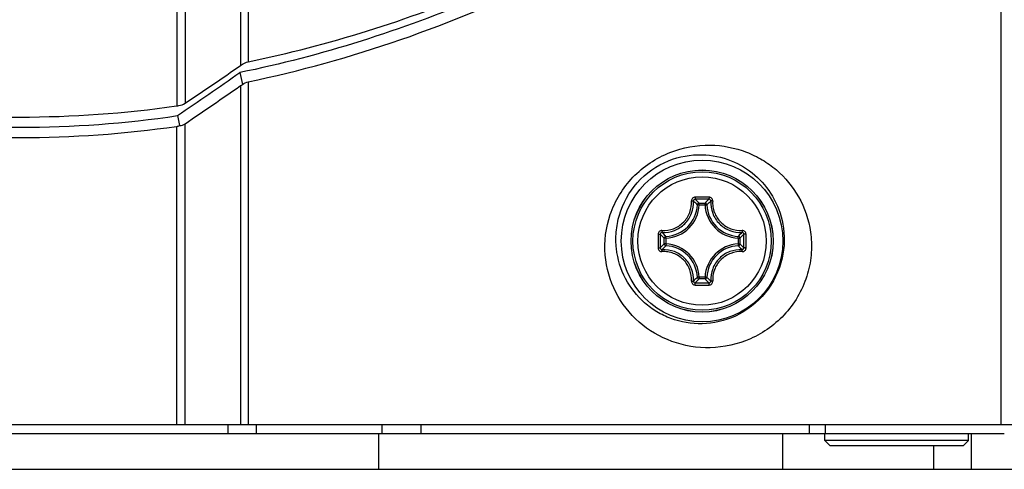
# Model space of a CAD drawing. Header units: millimetres. Extents: x 0 to 420, y 0 to 297.
# Tile 196 of 256: x 262 to 273, y 165 to 170. Entities that reach past the tile are written whole.
import ezdxf

# ---------------------------------------------------------------- set-up
doc = ezdxf.new("R2010")
doc.units = ezdxf.units.MM
doc.header["$LTSCALE"] = 23.1
doc.layers.get('0').update_dxf_attribs({"linetype": 'CONTINUOUS'})
doc.layers.add('02___PRT_ALL_AXES', color=7, linetype='CONTINUOUS')
doc.layers.add('AXES', color=7, linetype='CONTINUOUS')

msp = doc.modelspace()

# ---------------------------------------------------------------- linework, layer by layer
at = {"color": 7, "linetype": 'Continuous'}
for p, q in [((272.6674, 188.2353), (272.6674, 165.3434)), ((263.4871, 170.0247), (263.4871, 168.8869)), ((263.5812, 170.0091), (263.5812, 168.9162)), ((264.1987, 169.988), (264.1987, 169.3366)), ((264.2835, 169.9859), (264.2835, 169.3794)), ((264.1905, 169.2584), (264.2216, 169.1255)), ((264.1987, 169.1131), (264.1987, 165.3434)), ((264.2835, 169.1565), (264.2835, 165.3434)), ((263.4964, 168.7789), (263.5201, 168.6695)), ((263.4871, 165.3434), (263.4871, 168.6599)), ((263.5812, 165.3434), (263.5812, 168.6891)), ((269.3064, 167.7854), (269.2866, 167.7863)), ((269.3064, 167.8053), (269.3712, 167.8053)), ((269.3064, 167.7854), (269.3064, 167.8053)), ((269.3064, 167.7854), (269.3712, 167.7854)), ((269.3712, 167.7854), (269.3712, 167.8053)), ((269.3712, 167.7854), (269.3911, 167.7863)), ((268.9368, 167.4158), (268.917, 167.4158)), ((268.917, 167.351), (268.917, 167.4158)), ((268.9368, 167.351), (268.917, 167.351)), ((268.9368, 167.4158), (268.9359, 167.4357)), ((268.9368, 167.351), (268.9359, 167.3311)), ((268.9368, 167.351), (268.9368, 167.4158)), ((269.7408, 167.4158), (269.7417, 167.4357)), ((269.7408, 167.4158), (269.7607, 167.4158)), ((269.7408, 167.4158), (269.7408, 167.351)), ((269.7408, 167.351), (269.7607, 167.351)), ((269.7408, 167.351), (269.7417, 167.3311)), ((269.7607, 167.4158), (269.7607, 167.351)), ((269.3064, 166.9814), (269.2866, 166.9805)), ((269.3712, 166.9814), (269.3064, 166.9814)), ((269.3064, 166.9814), (269.3064, 166.9615)), ((269.3712, 166.9615), (269.3064, 166.9615)), ((269.3712, 166.9814), (269.3911, 166.9805)), ((269.3712, 166.9814), (269.3712, 166.9615)), ((245.2408, 165.3434), (278.2369, 165.3434)), ((264.0556, 165.3434), (264.0556, 165.2434)), ((264.3709, 165.3434), (264.3709, 165.2434)), ((265.7742, 165.2434), (265.7742, 165.3434)), ((266.2111, 165.2434), (266.2111, 165.3434)), ((270.5328, 165.3434), (270.5328, 165.2434)), ((270.7112, 165.3434), (270.7112, 165.2434)), ((257.1388, 165.2434), (272.7045, 165.2434)), ((265.7388, 164.8434), (265.7388, 165.2434)), ((270.2388, 164.8434), (270.2388, 165.2434)), ((270.7045, 165.1634), (270.7045, 165.2434)), ((272.3045, 165.1634), (270.7045, 165.1634)), ((270.7645, 165.1034), (270.7045, 165.1634)), ((272.2445, 165.1034), (272.3045, 165.1634)), ((272.3045, 165.1634), (272.3045, 165.2434)), ((272.2445, 165.1034), (270.7645, 165.1034))]:
    msp.add_line(p, q, dxfattribs=at)
for radius in [0.7909, 0.7905, 0.7701, 0.7142]:
    msp.add_circle((269.3388, 167.3834), radius, dxfattribs=at)
for centre, radius, start, end in [((220.0788, 233.4664), 77.8408, 303.977239, 304.52712), ((218.4327, 234.7491), 79.8925, 304.336584, 304.941652), ((218.8667, 234.4743), 79.5429, 304.20412, 304.743663), ((261.7388, 181.2022), 12.4388, 261.92053, 278.07947), ((261.7388, 180.7084), 12.0583, 261.61905, 278.38077), ((261.7388, 180.8309), 12.2959, 261.82595, 278.17405), ((268.9188, 167.8034), 0.3681, 272.66052, 357.33947), ((268.9188, 167.8034), 0.388, 272.66007, 357.33994), ((269.3383, 145.0414), 22.8314, 89.99855, 90.19168), ((269.3388, 145.2063), 22.6425, 89.80684, 90.19316), ((268.5508, 167.0846), 1.0442, 43.64733, 47.03611), ((269.3394, 145.0414), 22.8314, 89.80834, 90.00147), ((270.1268, 167.0846), 1.0442, 132.96377, 136.35269), ((269.7588, 167.8034), 0.388, 182.66006, 267.33994), ((269.7588, 167.8034), 0.3681, 182.66052, 267.33947), ((291.6815, 167.3842), 22.8321, 179.80883, 180.19513), ((291.516, 167.3834), 22.6426, 179.8069, 180.19321), ((269.6376, 168.1714), 1.0442, 222.96376, 226.35269), ((269.04, 168.1714), 1.0442, 313.64733, 317.03612), ((247.1616, 167.3834), 22.6426, 359.80679, 0.1931), ((246.9961, 167.3842), 22.8321, 359.80488, 0.19118), ((269.6377, 166.5954), 1.0442, 133.64733, 137.03611), ((268.9188, 166.9634), 0.388, 2.66007, 87.33994), ((269.7588, 166.9634), 0.388, 92.66007, 177.33994), ((269.0401, 166.5956), 1.044, 42.96346, 46.35296), ((268.9188, 166.9634), 0.3681, 2.66048, 87.33947), ((269.7588, 166.9634), 0.3681, 92.66048, 177.33952), ((268.551, 167.6821), 1.044, 312.96346, 316.35296), ((269.3388, 189.5605), 22.6425, 269.80684, 270.19316), ((270.1267, 167.6821), 1.044, 223.64707, 227.0364), ((269.3383, 189.7254), 22.8314, 269.80834, 270.00147), ((269.3394, 189.7254), 22.8314, 269.99855, 270.19168)]:
    msp.add_arc(centre, radius, start, end, dxfattribs=at)
for points, knots in [([(264.2835, 169.1565), (264.8586, 169.2754), (265.9939, 169.5913), (268.1643, 170.493), (269.6709, 171.43), (270.6079, 172.134)], [0, 0, 0, 0, 0.2502922, 0.5005008, 1, 1, 1, 1]), ([(269.6864, 171.6476), (268.7935, 171.0438), (267.028, 170.0598), (265.1013, 169.4433), (264.1905, 169.2584)], [0, 0, 0, 0, 0.5369898, 1, 1, 1, 1]), ([(264.2835, 169.3794), (265.1786, 169.5625), (267.0611, 170.1572), (268.795, 171.0985), (269.6696, 171.6734)], [0, 0, 0, 0, 0.4661029, 1, 1, 1, 1]), ([(264.1987, 169.3366), (264.205, 169.3417), (264.2308, 169.3603), (264.2606, 169.3735), (264.2835, 169.3794)], [0, 0, 0, 0, 0.2556935, 1, 1, 1, 1]), ([(263.4871, 168.8869), (263.4954, 168.8877), (263.5281, 168.8927), (263.5598, 168.9041), (263.5812, 168.9162)], [0, 0, 0, 0, 0.2550925, 1, 1, 1, 1]), ([(269.4293, 166.1963), (269.2849, 166.193), (268.9955, 166.2402), (268.6208, 166.4614), (268.3522, 166.8036), (268.2289, 167.2326), (268.287, 167.6989), (268.545, 168.1202), (268.9558, 168.395), (269.2773, 168.4533), (269.4293, 168.4511)], [0, 0, 0, 0, 0.1204075, 0.2378273, 0.3548598, 0.4744329, 0.600386, 0.7355139, 0.8732737, 1, 1, 1, 1]), ([(269.4293, 168.4511), (269.5665, 168.4491), (269.7708, 168.4096), (270.0112, 168.2922), (270.2221, 168.1409), (270.4382, 167.8803), (270.5516, 167.5476), (270.5626, 167.2523), (270.5072, 166.9326), (270.3012, 166.561), (269.8992, 166.27), (269.5819, 166.1997), (269.4293, 166.1963)], [0, 0, 0, 0, 0.1171415, 0.1727732, 0.2275372, 0.3377566, 0.4557042, 0.5201144, 0.5884067, 0.7307821, 0.8697236, 1, 1, 1, 1]), ([(269.3388, 166.4624), (269.2213, 166.4597), (269.0433, 166.4898), (268.8336, 166.5911), (268.6486, 166.7264), (268.4668, 166.9577), (268.3796, 167.2437), (268.3766, 167.4869), (268.4249, 167.7461), (268.5967, 168.0568), (268.9397, 168.2986), (269.2125, 168.3476), (269.3388, 168.3444)], [0, 0, 0, 0, 0.1183771, 0.1762141, 0.2335881, 0.3480685, 0.4656907, 0.5273441, 0.59168, 0.7296415, 0.8727522, 1, 1, 1, 1]), ([(269.3388, 168.3444), (269.4493, 168.3415), (269.663, 168.2974), (269.9365, 168.1306), (270.1421, 167.8848), (270.2633, 167.5604), (270.2554, 167.1696), (270.0691, 166.7877), (269.7345, 166.5275), (269.4659, 166.4653), (269.3388, 166.4624)], [0, 0, 0, 0, 0.1148392, 0.2211174, 0.3273769, 0.441939, 0.5737971, 0.7226506, 0.8678809, 1, 1, 1, 1]), ([(268.8917, 167.5011), (268.9349, 167.4987), (269.0239, 167.5123), (269.1367, 167.5853), (269.2099, 167.6981), (269.2235, 167.787), (269.2211, 167.8302)], [0, 0, 0, 0, 0.2488837, 0.5000874, 0.7512346, 1, 1, 1, 1]), ([(268.8942, 167.4803), (268.9399, 167.4777), (269.0339, 167.4921), (269.153, 167.5693), (269.2302, 167.6884), (269.2445, 167.7824), (269.2419, 167.828)], [0, 0, 0, 0, 0.2490233, 0.5000887, 0.7510946, 1, 1, 1, 1]), ([(269.2619, 167.8727), (269.2564, 167.8726), (269.2453, 167.8704), (269.2315, 167.8608), (269.2225, 167.8467), (269.2208, 167.8356), (269.2211, 167.8302)], [0, 0, 0, 0, 0.2521715, 0.5032794, 0.7524927, 1, 1, 1, 1]), ([(269.2211, 167.8302), (269.2236, 167.8304), (269.2282, 167.8305), (269.2345, 167.8302), (269.2388, 167.8295), (269.2414, 167.8287), (269.2419, 167.828)], [0, 0, 0, 0, 0.3483463, 0.6547832, 0.8796042, 1, 1, 1, 1]), ([(269.2625, 167.8487), (269.2571, 167.8487), (269.246, 167.8444), (269.2417, 167.8332), (269.2419, 167.828)], [0, 0, 0, 0, 0.5063586, 1, 1, 1, 1]), ([(269.2866, 167.7863), (269.283, 167.7898), (269.2685, 167.8041), (269.2535, 167.8179), (269.2419, 167.828)], [0, 0, 0, 0, 0.2451262, 1, 1, 1, 1]), ([(269.2619, 167.8727), (269.2619, 167.8699), (269.2619, 167.8646), (269.2619, 167.8574), (269.2623, 167.8523), (269.2622, 167.8495), (269.2625, 167.8487)], [0, 0, 0, 0, 0.3459255, 0.6615106, 0.8927313, 1, 1, 1, 1]), ([(269.3064, 167.8053), (269.3015, 167.8052), (269.2914, 167.8012), (269.2868, 167.7912), (269.2866, 167.7863)], [0, 0, 0, 0, 0.4999872, 1, 1, 1, 1]), ([(269.3911, 167.7863), (269.3908, 167.7912), (269.3863, 167.8012), (269.3762, 167.8052), (269.3712, 167.8053)], [0, 0, 0, 0, 0.5000128, 1, 1, 1, 1]), ([(269.3911, 167.7863), (269.3947, 167.7898), (269.4092, 167.8041), (269.4242, 167.8179), (269.4358, 167.828)], [0, 0, 0, 0, 0.2451255, 1, 1, 1, 1]), ([(269.4158, 167.8727), (269.4158, 167.8699), (269.4158, 167.8646), (269.4157, 167.8574), (269.4154, 167.8523), (269.4154, 167.8495), (269.4152, 167.8487)], [0, 0, 0, 0, 0.3459254, 0.6615104, 0.892731, 1, 1, 1, 1]), ([(269.4358, 167.828), (269.436, 167.8332), (269.4316, 167.8444), (269.4205, 167.8487), (269.4152, 167.8487)], [0, 0, 0, 0, 0.4936404, 1, 1, 1, 1]), ([(269.4566, 167.8305), (269.4572, 167.841), (269.4486, 167.8636), (269.4265, 167.8726), (269.4158, 167.8727)], [0, 0, 0, 0, 0.4964792, 1, 1, 1, 1]), ([(269.4358, 167.828), (269.4332, 167.7823), (269.4475, 167.6884), (269.5247, 167.5692), (269.6438, 167.492), (269.7378, 167.4777), (269.7834, 167.4803)], [0, 0, 0, 0, 0.2489768, 0.4999995, 0.7510216, 1, 1, 1, 1]), ([(269.4566, 167.8302), (269.4541, 167.8304), (269.4495, 167.8305), (269.4432, 167.8302), (269.4388, 167.8295), (269.4362, 167.8287), (269.4358, 167.828)], [0, 0, 0, 0, 0.34835, 0.6547972, 0.8796083, 1, 1, 1, 1]), ([(269.4566, 167.8305), (269.4554, 167.8088), (269.4574, 167.765), (269.4742, 167.7013), (269.5041, 167.6421), (269.5594, 167.5735), (269.6537, 167.5123), (269.7426, 167.4987), (269.7858, 167.5011)], [0, 0, 0, 0, 0.1243696, 0.2495111, 0.375275, 0.5013842, 0.7518503, 1, 1, 1, 1]), ([(268.8917, 167.5011), (268.8812, 167.5017), (268.8587, 167.4932), (268.8496, 167.4711), (268.8496, 167.4604)], [0, 0, 0, 0, 0.4964413, 1, 1, 1, 1]), ([(268.8496, 167.4604), (268.8523, 167.4604), (268.8576, 167.4604), (268.8648, 167.4603), (268.87, 167.46), (268.8727, 167.46), (268.8735, 167.4597)], [0, 0, 0, 0, 0.3459031, 0.6614749, 0.8926976, 1, 1, 1, 1]), ([(268.8942, 167.4803), (268.889, 167.4806), (268.8778, 167.4762), (268.8735, 167.4651), (268.8735, 167.4597)], [0, 0, 0, 0, 0.4936404, 1, 1, 1, 1]), ([(268.892, 167.5011), (268.8919, 167.4987), (268.8917, 167.4941), (268.892, 167.4878), (268.8927, 167.4834), (268.8935, 167.4808), (268.8942, 167.4803)], [0, 0, 0, 0, 0.3483529, 0.6547984, 0.8796125, 1, 1, 1, 1]), ([(268.9359, 167.4357), (268.9324, 167.4392), (268.9182, 167.4538), (268.9043, 167.4687), (268.8942, 167.4803)], [0, 0, 0, 0, 0.2451254, 1, 1, 1, 1]), ([(269.7417, 167.4357), (269.7453, 167.4392), (269.7595, 167.4538), (269.7733, 167.4687), (269.7834, 167.4803)], [0, 0, 0, 0, 0.2451262, 1, 1, 1, 1]), ([(269.7856, 167.5011), (269.7858, 167.4987), (269.7859, 167.4941), (269.7857, 167.4878), (269.785, 167.4834), (269.7841, 167.4808), (269.7834, 167.4803)], [0, 0, 0, 0, 0.3482911, 0.6547026, 0.8795302, 1, 1, 1, 1]), ([(269.8041, 167.4597), (269.8041, 167.4651), (269.7998, 167.4762), (269.7886, 167.4806), (269.7834, 167.4803)], [0, 0, 0, 0, 0.5063587, 1, 1, 1, 1]), ([(269.8281, 167.4604), (269.8281, 167.4659), (269.8258, 167.4769), (269.8163, 167.4907), (269.8022, 167.4997), (269.7912, 167.5014), (269.7858, 167.5011)], [0, 0, 0, 0, 0.2521752, 0.5032853, 0.7525113, 1, 1, 1, 1]), ([(269.8281, 167.4604), (269.8253, 167.4604), (269.82, 167.4604), (269.8129, 167.4603), (269.8077, 167.46), (269.8049, 167.46), (269.8041, 167.4597)], [0, 0, 0, 0, 0.3459247, 0.6615117, 0.8927312, 1, 1, 1, 1]), ([(269.7607, 167.4158), (269.7607, 167.4207), (269.7566, 167.4309), (269.7467, 167.4354), (269.7417, 167.4357)], [0, 0, 0, 0, 0.4999872, 1, 1, 1, 1]), ([(268.8496, 167.3064), (268.8523, 167.3064), (268.8576, 167.3064), (268.8648, 167.3065), (268.87, 167.3068), (268.8727, 167.3068), (268.8735, 167.3071)], [0, 0, 0, 0, 0.3459247, 0.6615117, 0.8927312, 1, 1, 1, 1]), ([(268.8496, 167.3064), (268.8496, 167.2957), (268.8587, 167.2736), (268.8812, 167.2651), (268.8917, 167.2657)], [0, 0, 0, 0, 0.5035314, 1, 1, 1, 1]), ([(268.8735, 167.3071), (268.8735, 167.3017), (268.8778, 167.2906), (268.889, 167.2862), (268.8942, 167.2865)], [0, 0, 0, 0, 0.5063586, 1, 1, 1, 1]), ([(269.2211, 166.9364), (269.2235, 166.9796), (269.21, 167.0685), (269.1487, 167.1628), (269.0801, 167.2182), (269.021, 167.248), (268.9572, 167.2648), (268.9134, 167.2669), (268.8917, 167.2657)], [0, 0, 0, 0, 0.2481495, 0.4986162, 0.6247249, 0.7504887, 0.8756303, 1, 1, 1, 1]), ([(268.892, 167.2657), (268.8919, 167.2681), (268.8917, 167.2727), (268.892, 167.279), (268.8927, 167.2834), (268.8935, 167.286), (268.8942, 167.2865)], [0, 0, 0, 0, 0.3482907, 0.6547019, 0.8795299, 1, 1, 1, 1]), ([(268.9359, 167.3311), (268.9324, 167.3276), (268.9182, 167.313), (268.9043, 167.2981), (268.8942, 167.2865)], [0, 0, 0, 0, 0.2451262, 1, 1, 1, 1]), ([(269.2419, 166.9388), (269.2445, 166.9845), (269.2302, 167.0784), (269.153, 167.1976), (269.0338, 167.2748), (268.9399, 167.2891), (268.8942, 167.2865)], [0, 0, 0, 0, 0.2489783, 0.500001, 0.7510231, 1, 1, 1, 1]), ([(269.7834, 167.2865), (269.7378, 167.2891), (269.6438, 167.2747), (269.5247, 167.1975), (269.4475, 167.0784), (269.4332, 166.9844), (269.4358, 166.9388)], [0, 0, 0, 0, 0.2490233, 0.5000887, 0.7510946, 1, 1, 1, 1]), ([(269.7859, 167.2657), (269.7427, 167.2681), (269.6538, 167.2545), (269.5409, 167.1815), (269.4678, 167.0687), (269.4542, 166.9798), (269.4566, 166.9366)], [0, 0, 0, 0, 0.2488837, 0.5000874, 0.7512346, 1, 1, 1, 1]), ([(269.7417, 167.3311), (269.7453, 167.3276), (269.7595, 167.313), (269.7733, 167.2981), (269.7834, 167.2865)], [0, 0, 0, 0, 0.2451231, 1, 1, 1, 1]), ([(269.7834, 167.2865), (269.7886, 167.2862), (269.7998, 167.2906), (269.8041, 167.3017), (269.8041, 167.3071)], [0, 0, 0, 0, 0.4936404, 1, 1, 1, 1]), ([(269.7856, 167.2657), (269.7858, 167.2681), (269.7859, 167.2727), (269.7857, 167.279), (269.7849, 167.2834), (269.7841, 167.286), (269.7834, 167.2865)], [0, 0, 0, 0, 0.3483529, 0.6547984, 0.8796125, 1, 1, 1, 1]), ([(269.7859, 167.2657), (269.7965, 167.2651), (269.819, 167.2736), (269.8281, 167.2957), (269.8281, 167.3064)], [0, 0, 0, 0, 0.4964523, 1, 1, 1, 1]), ([(269.8281, 167.3064), (269.8253, 167.3064), (269.82, 167.3064), (269.8129, 167.3065), (269.8077, 167.3068), (269.8049, 167.3068), (269.8041, 167.3071)], [0, 0, 0, 0, 0.3459031, 0.6614749, 0.8926976, 1, 1, 1, 1]), ([(269.2211, 166.9364), (269.2208, 166.9311), (269.2226, 166.92), (269.2315, 166.906), (269.2453, 166.8964), (269.2564, 166.8942), (269.2619, 166.8941)], [0, 0, 0, 0, 0.2474921, 0.4967237, 0.7478419, 1, 1, 1, 1]), ([(269.2211, 166.9366), (269.2236, 166.9364), (269.2282, 166.9363), (269.2345, 166.9366), (269.2388, 166.9373), (269.2414, 166.9381), (269.2419, 166.9388)], [0, 0, 0, 0, 0.3483524, 0.6548008, 0.879611, 1, 1, 1, 1]), ([(269.2419, 166.9388), (269.2417, 166.9336), (269.246, 166.9224), (269.2571, 166.9181), (269.2625, 166.9181)], [0, 0, 0, 0, 0.4936404, 1, 1, 1, 1]), ([(269.2866, 166.9805), (269.283, 166.977), (269.2685, 166.9627), (269.2535, 166.9489), (269.2419, 166.9388)], [0, 0, 0, 0, 0.2451231, 1, 1, 1, 1]), ([(269.2619, 166.8941), (269.2619, 166.8969), (269.2619, 166.9022), (269.2619, 166.9094), (269.2623, 166.9145), (269.2622, 166.9173), (269.2625, 166.9181)], [0, 0, 0, 0, 0.3459255, 0.6615106, 0.8927312, 1, 1, 1, 1]), ([(269.3712, 166.9615), (269.3762, 166.9616), (269.3863, 166.9656), (269.3908, 166.9756), (269.3911, 166.9805)], [0, 0, 0, 0, 0.4999872, 1, 1, 1, 1]), ([(269.3911, 166.9805), (269.3947, 166.977), (269.4092, 166.9627), (269.4242, 166.9489), (269.4358, 166.9388)], [0, 0, 0, 0, 0.2451241, 1, 1, 1, 1]), ([(269.4152, 166.9181), (269.4205, 166.9181), (269.4316, 166.9224), (269.436, 166.9336), (269.4358, 166.9388)], [0, 0, 0, 0, 0.5063586, 1, 1, 1, 1]), ([(269.4158, 166.8941), (269.4158, 166.8969), (269.4158, 166.9022), (269.4157, 166.9094), (269.4154, 166.9145), (269.4154, 166.9173), (269.4152, 166.9181)], [0, 0, 0, 0, 0.3459255, 0.6615106, 0.8927313, 1, 1, 1, 1]), ([(269.4158, 166.8941), (269.4213, 166.8942), (269.4324, 166.8964), (269.4462, 166.906), (269.4552, 166.9201), (269.4569, 166.9312), (269.4566, 166.9366)], [0, 0, 0, 0, 0.2521715, 0.5032794, 0.7524927, 1, 1, 1, 1]), ([(269.4566, 166.9366), (269.4541, 166.9364), (269.4495, 166.9363), (269.4432, 166.9366), (269.4388, 166.9373), (269.4362, 166.9381), (269.4358, 166.9388)], [0, 0, 0, 0, 0.3483463, 0.6547832, 0.8796042, 1, 1, 1, 1])]:
    msp.add_open_spline(points, degree=3, knots=knots, dxfattribs=at)
for points in [[(264.1987, 169.1131), (264.2058, 169.118), (264.2135, 169.1223), (264.2216, 169.1255)], [(264.2216, 169.1255), (264.2394, 169.1403), (264.2609, 169.1519), (264.2835, 169.1565)], [(263.4871, 168.6599), (263.4984, 168.6616), (263.5096, 168.6649), (263.5201, 168.6695)], [(263.5201, 168.6695), (263.5415, 168.6698), (263.5635, 168.677), (263.5812, 168.6891)], [(268.9359, 167.4357), (268.931, 167.4354), (268.921, 167.4309), (268.917, 167.4207), (268.917, 167.4158)], [(268.917, 167.351), (268.917, 167.3461), (268.921, 167.3359), (268.931, 167.3314), (268.9359, 167.3311)], [(269.7417, 167.3311), (269.7467, 167.3314), (269.7566, 167.3359), (269.7607, 167.3461), (269.7607, 167.351)], [(269.2866, 166.9805), (269.2868, 166.9756), (269.2913, 166.9656), (269.3015, 166.9616), (269.3064, 166.9615)]]:
    msp.add_open_spline(points, degree=3, dxfattribs=at)
at = {"layer": '02___PRT_ALL_AXES', "color": 7, "linetype": 'Continuous'}
msp.add_line((244.9388, 164.8434), (278.5388, 164.8434), dxfattribs=at)
msp.add_circle((269.3388, 167.3834), 0.9, dxfattribs=at)
at = {"layer": 'AXES', "color": 7, "linetype": 'Continuous'}
for p, q in [((272.3388, 164.8434), (272.3388, 165.2434)), ((271.9188, 164.8434), (271.9188, 165.1034))]:
    msp.add_line(p, q, dxfattribs=at)

doc.saveas('drawing.dxf')
